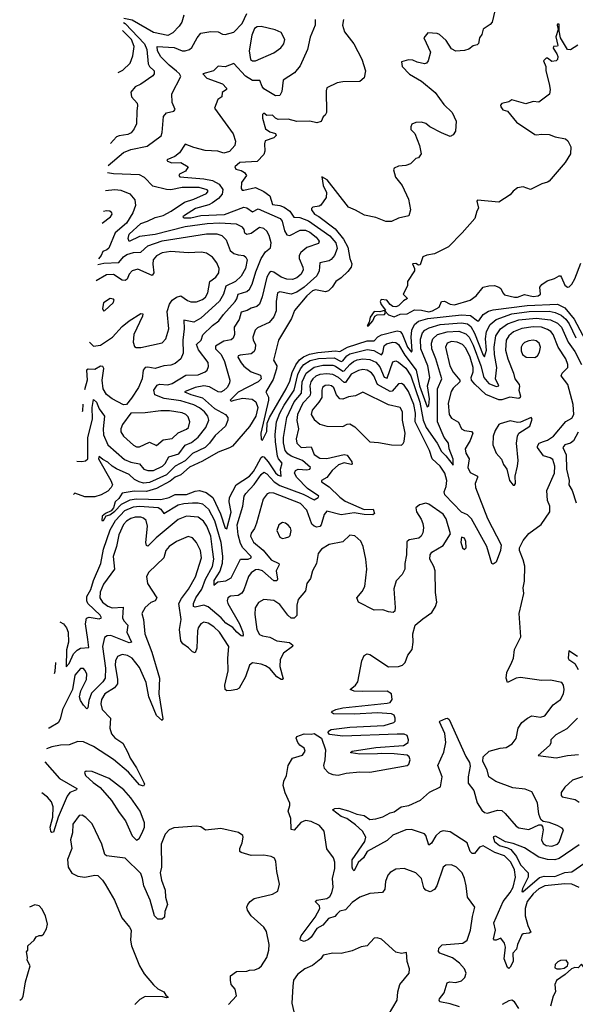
# Model space of a CAD drawing. Extents: x 1603745 to 1745082, y 385868 to 533966.
# Tile 42 of 256: x 1607210 to 1611089, y 423127 to 430003. Entities that reach past the tile are written whole.
import ezdxf

# ---------------------------------------------------------------- set-up
doc = ezdxf.new("R2010")
doc.units = 0

msp = doc.modelspace()

# ---------------------------------------------------------------- linework, layer by layer
at = {"layer": '0CON20XD'}
for points in [[(1609272.7, 430005), (1609271.8, 429965), (1609238.5, 429881.5), (1609219.7, 429795), (1609168.4, 429681.6), (1609127.4, 429632.6), (1609050.2, 429579.8), (1609038.8, 429501.2), (1609025, 429474.4), (1608995, 429470.4), (1608915, 429520.3), (1608902.2, 429535), (1608886.9, 429576.9), (1608835, 429578.3), (1608787.2, 429607.2), (1608705, 429695.7), (1608645, 429673.1), (1608595, 429677.1), (1608563.5, 429646.5), (1608515, 429631.3), (1608488.8, 429625), (1608516.4, 429595), (1608625, 429555.2), (1608653.5, 429525), (1608652.5, 429515), (1608623.3, 429495), (1608620, 429465), (1608594, 429445), (1608570.6, 429385), (1608700.9, 429205), (1608716.9, 429155), (1608712.5, 429125), (1608675, 429081.2), (1608635, 429070.9), (1608593.6, 429083.6), (1608505, 429089.6), (1608425, 429109.2), (1608365.7, 429134.3), (1608325.9, 429074.1), (1608291.8, 429048.2), (1608237.5, 429025), (1608242, 429015), (1608272.6, 429002.6), (1608335.4, 429005.4), (1608386.1, 428976.1), (1608366.2, 428945), (1608326.2, 428925), (1608320, 428915), (1608326.7, 428905), (1608495, 428891.3), (1608555, 428879.8), (1608602.1, 428855), (1608627.9, 428817.9), (1608623.3, 428785), (1608598.1, 428755), (1608556.4, 428723.6), (1608529.5, 428710.5), (1608437.9, 428685), (1608360, 428635), (1608349.2, 428625), (1608355, 428618), (1608405, 428619), (1608475, 428634.5), (1608638.6, 428641.4), (1608775, 428693.6), (1608795, 428689.1), (1608835, 428661.1), (1608875, 428681.4), (1609027.7, 428615), (1609042.6, 428595), (1609058.3, 428528.3), (1609075, 428500.8), (1609095, 428495.3), (1609168, 428532), (1609205, 428532.7), (1609235, 428519.5), (1609278.7, 428485), (1609299.5, 428455), (1609295, 428440), (1609215, 428411.9), (1609172.5, 428377.5), (1609161.9, 428355), (1609160.8, 428335), (1609186.5, 428275), (1609188.2, 428255), (1609174.4, 428225.6), (1609145, 428200.3), (1609115, 428189.2), (1609075, 428189.7), (1609035, 428205.8), (1608985, 428240.6), (1608965, 428244.6), (1608952.7, 428237.3), (1608934.8, 428205.2), (1608903.6, 428066.4), (1608883.9, 428016.1), (1608865, 427998.9), (1608825, 427989.2), (1608797.1, 427972.9), (1608755, 427960.4), (1608741.7, 427908.3), (1608706.7, 427855), (1608708.4, 427805), (1608700.3, 427779.7), (1608685, 427768.2), (1608635, 427757.7), (1608577.3, 427722.7), (1608577.3, 427705), (1608615.2, 427665), (1608640, 427615), (1608677.7, 427485), (1608675.4, 427465), (1608658.9, 427435), (1608635, 427412.3), (1608615, 427402.5), (1608595, 427403.9), (1608535, 427440), (1608495.9, 427445.9), (1608435.9, 427434.1), (1608360, 427405), (1608404.4, 427385), (1608485, 427362), (1608568.7, 427288.7), (1608647.1, 427245), (1608662.9, 427225), (1608663.1, 427205), (1608645.5, 427165), (1608575, 427098.4), (1608535.8, 427045), (1608505, 427015.8), (1608415, 426973.8), (1608365, 426922.1), (1608295, 426885.7), (1608234.2, 426825), (1608115, 426770.9), (1608075, 426766.9), (1608042.7, 426775), (1608012.1, 426792.1), (1607975, 426827.5), (1607885, 426867.3), (1607855.3, 426885), (1607825, 426913.7), (1607790.6, 426930.6), (1607765, 426951.4), (1607761.2, 426948.8), (1607760.3, 426935), (1607846.5, 426785), (1607856.5, 426755), (1607849.4, 426735), (1607825, 426709.4), (1607778.6, 426685), (1607735, 426671.8), (1607665, 426671.8), (1607595, 426695.7), (1607584.3, 426687)], [(1609469.2, 430005), (1609464.4, 429964.4), (1609477.9, 429917.9), (1609541.9, 429835), (1609597.6, 429727.6), (1609623.9, 429646.1), (1609614.2, 429595.8), (1609585, 429571.2), (1609465, 429568.8), (1609425, 429561.2), (1609355, 429526.7), (1609350, 429505), (1609351.4, 429355), (1609342.9, 429337.1), (1609327.5, 429325), (1609315, 429292.5), (1609285, 429282), (1609234.2, 429294.2), (1609145, 429290.8), (1609085, 429308.5), (1609015, 429305.4), (1608994.6, 429314.6), (1608975, 429335.7), (1608935, 429333.3), (1608915, 429350), (1608905, 429340), (1608904.5, 429314.5), (1608925, 429240), (1608955, 429219.2), (1608995, 429207.5), (1609001.4, 429195), (1608985, 429177.1), (1608924.2, 429155.8), (1608918.6, 429135), (1608921.4, 429085), (1608915, 429061.2), (1608867.2, 429012.8), (1608746.2, 429005), (1608710.8, 428975), (1608718.6, 428958.6), (1608755, 428950.6), (1608779.2, 428935), (1608792.5, 428915), (1608758.9, 428865), (1608755, 428823.3), (1608763.3, 428813.3), (1608775, 428812.2), (1608855, 428830), (1608913.8, 428803.8), (1608955, 428773.6), (1608975, 428713.1), (1609025, 428705.3), (1609055, 428692.4), (1609094.6, 428664.6), (1609122.7, 428622.7), (1609165, 428622.3), (1609225, 428597.6), (1609375, 428492.4), (1609416.2, 428445), (1609425.5, 428404.5), (1609408.6, 428355), (1609385, 428327.5), (1609370.2, 428319.8), (1609305.8, 428305), (1609300, 428250), (1609283.8, 428215), (1609195, 428135.2), (1609145, 428099.2), (1609105, 428086.8), (1609025, 428102.5), (1609009.1, 428095), (1609000, 428035), (1609000.7, 427969.3), (1608983.4, 427926.6), (1608951.9, 427888.1), (1608868.8, 427851.2), (1608854.7, 427835.3), (1608837.3, 427785), (1608840, 427765), (1608856.4, 427735), (1608854.6, 427705.4), (1608846.5, 427685), (1608825, 427669.2), (1608750, 427660), (1608736, 427655), (1608733.6, 427646.4), (1608755, 427605.5), (1608774.1, 427584.1), (1608825, 427543.8), (1608889.8, 427519.8), (1608894.5, 427495), (1608875, 427473.8), (1608735, 427401.7), (1608678.5, 427345), (1608685, 427339.6), (1608706.4, 427346.4), (1608765, 427359.8), (1608831.7, 427351.7), (1608858.4, 427335), (1608872.5, 427295), (1608857.7, 427235), (1608815, 427162.2), (1608695, 427025.5), (1608675, 427012.3), (1608595, 426982.8), (1608485, 426919), (1608395, 426877.9), (1608335, 426825.3), (1608295, 426809), (1608259.3, 426780.7), (1608165, 426729.6), (1608095, 426708.5), (1608008.8, 426711.2), (1607925, 426697.1), (1607900.9, 426659.1), (1607876.2, 426635), (1607865.4, 426594.6), (1607847.8, 426572.2), (1607808, 426555), (1607785, 426536.2), (1607782.9, 426505), (1607795, 426506.2), (1607813, 426537), (1607838.6, 426545), (1607875, 426570.4), (1607919.4, 426620.6), (1607980.7, 426649.3), (1608023.6, 426656.4), (1608195, 426653.1), (1608254.1, 426665.9), (1608295, 426686.8), (1608375, 426688.1), (1608435, 426710.4), (1608465.2, 426715.2), (1608511.4, 426701.4), (1608557.4, 426665), (1608611.8, 426551.8), (1608645, 426452), (1608655, 426447.5), (1608685.8, 426564.2), (1608672.2, 426635), (1608674.4, 426665.6), (1608720.6, 426755), (1608815, 426815.4), (1608842.8, 426847.1), (1608863.8, 426885), (1608895, 426946.2), (1608905, 426953.2), (1608915, 426951.1), (1608945.5, 426915.5), (1608995, 426837.8), (1609015, 426821.4), (1609035, 426816.2), (1609029.4, 426865), (1609041.1, 426905), (1609016.7, 426935), (1609008.4, 426955), (1608995.4, 427055), (1608994.2, 427105), (1609003.4, 427193.4), (1609025.7, 427255), (1609055, 427311.7), (1609126.3, 427415), (1609150.5, 427525), (1609169.2, 427565), (1609193.1, 427595), (1609237.7, 427622.3), (1609296.3, 427636.3), (1609405, 427641.2), (1609455, 427616.5), (1609465, 427619.6), (1609493.5, 427656.5), (1609515, 427670), (1609635, 427699.3), (1609682.6, 427692.5), (1609735, 427662.1), (1609744, 427676), (1609754.8, 427725), (1609770.4, 427739.6), (1609815, 427751.9), (1609835, 427748.3), (1609855, 427734.7), (1609899.5, 427659.5), (1609977.3, 427555), (1610000.6, 427445), (1610055, 427299.4), (1610065, 427308), (1610070.4, 427355), (1610057.7, 427445), (1610074.1, 427505), (1610058.3, 427585), (1610011.2, 427705), (1610009, 427771), (1610021.4, 427815), (1610038.7, 427835), (1610068.2, 427851.8), (1610145, 427873.5), (1610295, 427886.6), (1610335, 427878.5), (1610359.4, 427859.4), (1610385, 427814.2), (1610445, 427660), (1610455, 427647.8), (1610468.5, 427695), (1610462.3, 427775), (1610469.4, 427825), (1610494.9, 427875.1), (1610535, 427909), (1610645, 427947.7), (1610765.4, 427965.4), (1610905, 427967), (1610948, 427958), (1610989.9, 427940), (1611021.8, 427911.8), (1611045, 427879.2), (1611091.9, 427781.9)], [(1607828, 428984.8), (1607934.8, 429075.2), (1607985, 429096.3), (1608100.2, 429119.8), (1608197.2, 429192.8), (1608204.5, 429215.5), (1608213.2, 429326.8), (1608235, 429351.4), (1608285.5, 429364.5), (1608295.8, 429375), (1608273.1, 429425), (1608270.8, 429485), (1608334.5, 429605), (1608324.6, 429625), (1608305, 429644), (1608252.3, 429685), (1608195, 429744.4), (1608172.2, 429785), (1608170, 429815), (1608289.1, 429809.2), (1608345, 429784.5), (1608365, 429784.5), (1608395.4, 429794.6), (1608412.1, 429807.9), (1608449.1, 429875), (1608475, 429908.1), (1608545, 429919.4), (1608595, 429918.1), (1608625, 429901.9), (1608645, 429898.9), (1608705, 429915.5), (1608762.9, 429975), (1608796.5, 430045)], [(1608355.4, 430034.6), (1608342, 429985), (1608323.5, 429956.5), (1608279, 429911), (1608245, 429893), (1608145, 429913.4), (1607995, 429999.3), (1607936.9, 430011.8)], [(1610527.1, 430065), (1610507.5, 429985), (1610495, 429970), (1610444.2, 429935.8), (1610435, 429900), (1610420, 429875), (1610413.6, 429836.4), (1610403.6, 429826.4), (1610375, 429820), (1610345, 429796.7), (1610315, 429787.5), (1610255, 429782.5), (1610225, 429799.2), (1610187.4, 429857.4), (1610139.8, 429899.8), (1610125, 429906.9), (1610058.3, 429911.7), (1610030, 429875), (1610078.6, 429775), (1610061.2, 429715), (1610050.8, 429699.2)], [(1607933.9, 429983.9), (1607946.4, 429976.4), (1608080, 429835), (1608096.6, 429795), (1608106.9, 429695), (1608116.6, 429676.6), (1608148.2, 429645), (1608148.2, 429625), (1608138.6, 429611.4), (1608056.6, 429553.4), (1608016.8, 429533.2), (1607984.5, 429495.5), (1607991.1, 429465), (1608030.3, 429420.3), (1608033.2, 429403.2), (1608026.6, 429365), (1608025.4, 429275), (1608009.8, 429240.2), (1607987.3, 429212.7), (1607965, 429200.9), (1607905, 429192.5), (1607885, 429183.8), (1607844.2, 429137.3)], [(1608835, 429714.4), (1608855, 429714.4), (1608985, 429771.5), (1609033.6, 429806.4), (1609054.3, 429835), (1609060.6, 429865), (1609035, 429912.5), (1608992.4, 429932.4), (1608895, 429955.4), (1608866.9, 429953.1), (1608849.8, 429940.2), (1608829.6, 429895), (1608812.7, 429785), (1608821.1, 429725), (1608835, 429714.4)], [(1611105.7, 429825.7), (1611055, 429792), (1611035, 429794.3), (1610985.5, 429875), (1610975.7, 429925), (1610975, 429971.2), (1610965, 429971.2), (1610961.9, 429965), (1610970, 429935), (1610953.3, 429883.3), (1610966.8, 429823.2), (1610965, 429817.5), (1610937.5, 429815), (1610932.9, 429805), (1610959.4, 429765), (1610965.7, 429745), (1610963.8, 429725), (1610955.6, 429714.4), (1610925, 429710), (1610895, 429733.8), (1610885, 429734), (1610866.7, 429715), (1610883.8, 429675), (1610883.8, 429645), (1610906, 429555), (1610912.5, 429515), (1610908.1, 429481.9), (1610835, 429426), (1610795, 429430.8), (1610744.1, 429415.9), (1610646, 429444), (1610625, 429428.6), (1610576.7, 429416.7), (1610567.5, 429405), (1610568, 429395), (1610583, 429373), (1610615, 429363.3), (1610677, 429287), (1610805, 429202), (1610815, 429197.5), (1610855.9, 429204.1), (1610905, 429200.6), (1610947.5, 429185), (1611021.1, 429171.1), (1611035.8, 429155.8), (1611057.5, 429115), (1611054.7, 429065.3), (1611017.5, 429005), (1610906.5, 428875), (1610895, 428868.2), (1610853.8, 428856.2), (1610775, 428816.9), (1610725, 428835.7), (1610685, 428828.1), (1610655, 428805.6), (1610635, 428780.6), (1610555, 428728.1), (1610405, 428742.5), (1610400, 428735), (1610413.6, 428686.4), (1610400, 428665), (1610388.1, 428615), (1610299.2, 428515), (1610202.5, 428417.5), (1610105, 428366.7), (1610051.7, 428358.3), (1610025, 428347.5), (1610005, 428290), (1609995, 428288.8), (1609975, 428301.2), (1609953, 428297), (1609966.2, 428265), (1609965, 428250), (1609917.5, 428175), (1609917.5, 428145), (1609887.5, 428085), (1609916.2, 428055), (1609889.5, 428040.5), (1609855.4, 428004.6), (1609835, 427998.6), (1609815, 428000), (1609795, 428012.9), (1609773.3, 428045), (1609732.3, 428047.7), (1609726.7, 428035), (1609734.2, 428015), (1609763.3, 427975), (1609725, 427963.8), (1609685, 427964.4), (1609656.5, 427925), (1609649.8, 427890.2), (1609634.4, 427865), (1609644.2, 427864.2), (1609675, 427900.6), (1609688.6, 427931.4), (1609705, 427940.7), (1609755.8, 427944.2), (1609763.1, 427955), (1609760, 427970), (1609785, 427942.7), (1609825, 427928.5), (1609865, 427945.3), (1609915, 427948.6), (1609965, 427975.7), (1610014.8, 427975.2), (1610065, 427961.5), (1610091.4, 427968.6), (1610137.1, 427995), (1610155, 428035.4), (1610175, 428036.2), (1610215.8, 428015.8), (1610245, 428010.8), (1610355, 428043.5), (1610396.7, 428073.3), (1610445, 428135.5), (1610485, 428144.4), (1610525, 428145.6), (1610555.5, 428135.5), (1610568.8, 428125), (1610582, 428095), (1610595, 428081.4), (1610665, 428064.1), (1610686.2, 428065), (1610735, 428083.2), (1610795, 428070), (1610830, 428075), (1610846.2, 428085), (1610841.2, 428135), (1610855, 428153.3), (1610891.4, 428178.6), (1610944.4, 428195.6), (1610975, 428213.8), (1610985, 428213.3), (1610992.1, 428202.1), (1611015, 428148.8), (1611035, 428133.8), (1611045, 428136.2), (1611065, 428156.2), (1611085, 428192.5), (1611127.9, 428302.1)], [(1607896.9, 429634.6), (1607928.8, 429651.2), (1607981.3, 429698.7), (1607999.8, 429750.2), (1608009.5, 429815), (1607989.3, 429865), (1607927.8, 429926.2)], [(1610050.8, 429699.2), (1610035, 429694), (1609985, 429705.8), (1609955, 429720.8), (1609925, 429721.9), (1609875, 429707.5), (1609879.2, 429675), (1609931.3, 429621.3), (1610015, 429573.2), (1610110, 429495), (1610171.4, 429411.4), (1610230, 429355), (1610256.2, 429295), (1610253.3, 429225), (1610235, 429197.5), (1610215, 429187.5), (1610155, 429212), (1610072.5, 429255), (1610045, 429276.7), (1610015, 429287.5), (1609975, 429283.8), (1609947, 429273), (1609940, 429255), (1609941.2, 429235), (1609968.8, 429208.8), (1610001.2, 429125), (1610012.5, 429065), (1609995, 429037.5), (1609975, 429032.5), (1609937.5, 428995), (1609905, 428984), (1609855, 428980), (1609824.2, 428965.8), (1609820, 428955), (1609833, 428903), (1609879.2, 428845), (1609925, 428750), (1609938.8, 428675), (1609926.4, 428633.6), (1609855, 428616.5), (1609805, 428594.1), (1609765, 428593.5), (1609695, 428621.4), (1609616.7, 428636.7), (1609555, 428673.1), (1609505, 428694.4), (1609355.6, 428885), (1609320, 428905), (1609329.2, 428845), (1609351.9, 428795), (1609348.8, 428761.2), (1609313, 428707), (1609300, 428700), (1609255.7, 428694.3), (1609246.2, 428685), (1609247.1, 428675), (1609268.8, 428645), (1609298.9, 428628.9), (1609411.9, 428541.9), (1609471, 428471), (1609500.9, 428415), (1609515.6, 428335), (1609528.5, 428298.5), (1609523.8, 428275), (1609501.2, 428245), (1609455, 428199.1), (1609416.5, 428175), (1609391.9, 428135), (1609365, 428108.8), (1609345, 428103.2), (1609275, 428116.7), (1609255, 428109), (1609213.9, 428075), (1609128.4, 427971.6), (1609106.5, 427915), (1609015.5, 427765), (1608981.1, 427625), (1609004.2, 427585), (1609003.5, 427565), (1608979.4, 427490.6), (1608927.3, 427405), (1608945.7, 427365.7), (1608947.6, 427345), (1608892.2, 427115), (1608895, 427070), (1608905, 427067.5), (1608935, 427126.7), (1608937.5, 427185), (1608954.1, 427225), (1609070.2, 427425), (1609095, 427479.6), (1609110.9, 427539.1), (1609137.3, 427592.7), (1609162.6, 427627.4), (1609190.7, 427649.3), (1609233.6, 427666.4), (1609291.5, 427678.5), (1609415, 427689.6), (1609445, 427686.7), (1609498.7, 427715), (1609635, 427759.5), (1609685, 427759.4), (1609711, 427789), (1609735, 427802.4), (1609845, 427829.6), (1609865, 427824.3), (1609879.6, 427809.6), (1609917.6, 427715), (1609945, 427680.6), (1609949.4, 427690.6), (1609943.2, 427786.8), (1609948, 427835), (1609965.1, 427874.9), (1609993.5, 427896.5), (1610060, 427915), (1610295, 427942.3), (1610357.7, 427937.7), (1610405, 427900), (1610415, 427900.4), (1610446.2, 427943.8), (1610483, 427967), (1610514.1, 427975.9), (1610752, 428008), (1610965, 428016.2), (1611015, 427990.4), (1611080.5, 427910.5), (1611178.4, 427728.4)], [(1607609, 426919.6), (1607642.9, 426917.1), (1607668.9, 426921.1), (1607684.5, 426935), (1607686.5, 427083.4), (1607718, 427215), (1607716.8, 427295), (1607725, 427350.6), (1607745, 427331.2), (1607764.8, 427285), (1607800.8, 427235), (1607792.8, 427145), (1607795.9, 427104.1), (1607825.3, 427035), (1607941.5, 426931.5), (1607985, 426913.9), (1608045, 426900.7), (1608077.5, 426865), (1608105, 426853.6), (1608145, 426854.3), (1608205.8, 426884.2), (1608225, 426903.8), (1608249.9, 426950.1), (1608319.6, 426970.4), (1608365, 427031.9), (1608410.2, 427049.8), (1608455, 427086.7), (1608510.3, 427155), (1608530.6, 427205), (1608522.4, 427235), (1608500, 427265), (1608465, 427292.9), (1608425, 427314.3), (1608335, 427341.5), (1608218.2, 427358.2), (1608153.9, 427383.9), (1608146.6, 427415), (1608168.4, 427451.6), (1608185, 427457.5), (1608245, 427453.5), (1608275, 427462), (1608370.5, 427519.5), (1608455, 427522.4), (1608505, 427543.2), (1608518.2, 427555), (1608528.5, 427581.5), (1608525, 427609.2), (1608458.4, 427698.4), (1608444.4, 427735.6), (1608475.6, 427764.4), (1608489.1, 427800.9), (1608555, 427866.1), (1608599.8, 427900.2), (1608632.4, 427945), (1608714.8, 428035.2), (1608726.3, 428053.7), (1608734, 428086), (1608795, 428103.5), (1608815, 428121.8), (1608833.7, 428155), (1608857.8, 428242.2), (1608895, 428335.5), (1608925, 428381.1), (1608960.6, 428409.4), (1608964.5, 428445.5), (1608952.1, 428495), (1608935.6, 428525), (1608913.7, 428543.7), (1608885, 428551.9), (1608825, 428510), (1608795, 428503.1), (1608781.9, 428511.9), (1608777, 428537), (1608765, 428554.4), (1608724.2, 428574.2), (1608605, 428582.3), (1608517.5, 428577.5), (1608365, 428556), (1608155, 428502.4), (1608045, 428489.2), (1607973, 428453), (1607967.7, 428475), (1607975, 428506.1), (1608055, 428580), (1608102.1, 428595), (1608155, 428621.4), (1608210.9, 428635), (1608268.2, 428665), (1608361.2, 428728.8), (1608425, 428749.4), (1608515, 428790), (1608525.6, 428805), (1608518.6, 428815), (1608461.7, 428831.7), (1608345, 428831.4), (1608265, 428815.7), (1608235, 428817), (1608140.2, 428840.2), (1608080.7, 428900.7), (1608045, 428918.9), (1607865.3, 428925.3), (1607822.5, 428933.3)], [(1607809.3, 428808.8), (1607875, 428816.9), (1607915, 428812.9), (1607977.6, 428787.6), (1608012.5, 428745), (1608018.5, 428705), (1607998.9, 428655), (1607955, 428582.9), (1607876.6, 428515), (1607832.1, 428407.9), (1607817.3, 428395), (1607789.1, 428385), (1607778.9, 428355), (1607758.9, 428333)], [(1607785.3, 428582.1), (1607844.4, 428625), (1607854.2, 428645), (1607852, 428655), (1607840, 428665), (1607815, 428668.2), (1607793.8, 428662.5)], [(1607754.5, 428292.1), (1607796.6, 428303.4), (1607902.7, 428307.3), (1607935, 428346.9), (1607957.5, 428362.5), (1608005, 428377.1), (1608055, 428380.3), (1608105, 428424), (1608205, 428458.1), (1608515, 428506.5), (1608585, 428507.8), (1608621.8, 428495), (1608651.3, 428465), (1608680.2, 428390.2), (1608705, 428369.6), (1608735, 428360), (1608775, 428356.7), (1608788.1, 428345), (1608797.3, 428325), (1608786.4, 428265), (1608755, 428212.7), (1608715.2, 428174.8), (1608648.8, 428141.2), (1608633.2, 428085), (1608605, 428038), (1608475, 427919.4), (1608425, 427890), (1608354.7, 427905.3), (1608357.8, 427845), (1608349.5, 427765), (1608350.4, 427675), (1608334.5, 427635), (1608295, 427602.9), (1608265, 427590.4), (1608215, 427584.6), (1608155, 427566.1), (1608105, 427576.1), (1608085, 427573.5), (1608071.5, 427555), (1608064.1, 427495), (1608040, 427435), (1607991.3, 427358.7), (1607955, 427316), (1607935, 427314.2), (1607855.7, 427355.7), (1607816.8, 427385), (1607793.2, 427425), (1607784.4, 427485), (1607796.6, 427566.6), (1607790.8, 427580.8), (1607775, 427583.9), (1607735, 427560.8), (1607687.1, 427562.9), (1607676.3, 427554.9), (1607680.2, 427485), (1607661.8, 427418.1)], [(1607697, 427749.8), (1607725, 427722.9), (1607775, 427728.9), (1607858.5, 427785), (1607925, 427860.4), (1607975, 427899.1), (1608055, 427950), (1608068.3, 427948.3), (1608067.3, 427932.7), (1608006.9, 427805), (1608001.5, 427751.5), (1608010.4, 427720.4), (1608023.6, 427713.6), (1608055, 427713.3), (1608205, 427746.9), (1608229.5, 427775), (1608250, 427845), (1608238.5, 427965), (1608254.7, 428015.3), (1608273.8, 428045), (1608305, 428065.3), (1608335, 428073.9), (1608381.3, 428041.3), (1608405, 428032.1), (1608445, 428032.5), (1608485, 428048.5), (1608506.2, 428065), (1608522.5, 428095), (1608537.7, 428175), (1608579.5, 428205), (1608600, 428235), (1608602.9, 428265), (1608587.1, 428305), (1608555, 428344.5), (1608515, 428371.8), (1608478.3, 428378.3), (1608385, 428375.3), (1608265, 428384.7), (1608205.4, 428375.4), (1608165, 428353.8), (1608142.5, 428325), (1608138.4, 428295), (1608147.3, 428235), (1608135, 428217.1), (1608035, 428260), (1607995, 428249.1), (1607975, 428225.6), (1607959.6, 428190.4), (1607945, 428181.3), (1607925, 428183.5), (1607865, 428224.1), (1607815, 428220.8), (1607742.6, 428180.1)], [(1607795, 427970), (1607805, 427972.5), (1607862.5, 428025), (1607868.8, 428045), (1607865, 428050), (1607842.5, 428055), (1607794.2, 428025.8), (1607787, 427987), (1607795, 427970)], [(1607490.1, 425798.5), (1607515, 425783.7), (1607536.6, 425756.7), (1607549.1, 425725), (1607550.8, 425655), (1607536.7, 425603.3), (1607535, 425484.2), (1607555, 425508.1), (1607586.5, 425573.4), (1607610, 425600), (1607635, 425614.1), (1607691.7, 425618.3), (1607685.9, 425674.1), (1607669.6, 425785), (1607675.6, 425824.4), (1607695, 425830.5), (1607765, 425819.6), (1607782, 425825), (1607770.9, 425845), (1607686.3, 425925), (1607677.4, 425945), (1607678.7, 425975), (1607705.3, 426024.7), (1607725, 426087.2), (1607776.5, 426205), (1607794.8, 426305), (1607840.7, 426439.3), (1607879.4, 426505), (1607943.5, 426575), (1608005, 426601.7), (1608045, 426606.1), (1608175.6, 426595.6), (1608194.5, 426585), (1608215, 426553.6), (1608315, 426614.8), (1608355, 426624.8), (1608415, 426629.4), (1608455, 426630), (1608485, 426622.6), (1608527.8, 426585), (1608569.7, 426505), (1608613.9, 426355), (1608626.4, 426255), (1608624.2, 426205.8), (1608607.6, 426152.4), (1608565, 426085.6), (1608565, 426053.8), (1608593.9, 426076.1), (1608648.6, 426085), (1608685, 426105.4), (1608751.9, 426235), (1608805, 426235.3), (1608825.4, 426245), (1608825.4, 426255), (1608767.7, 426315), (1608750.3, 426345), (1608735.8, 426405), (1608728.8, 426475), (1608767.8, 426605), (1608776.7, 426675), (1608787.9, 426695), (1608846.2, 426756.2), (1608895, 426826.9), (1608915, 426842.2), (1608935, 426832.5), (1608986.5, 426776.5), (1609025, 426750.7), (1609188.3, 426688.3), (1609265, 426650), (1609293.8, 426665), (1609297.5, 426675), (1609219.8, 426729.8), (1609144.7, 426805), (1609129.3, 426835), (1609136.2, 426853.8), (1609155, 426863.3), (1609215, 426860), (1609235.7, 426865), (1609240.5, 426875), (1609184, 426925), (1609105.1, 426955.1), (1609081, 426971), (1609063.7, 426995), (1609051.9, 427048.1), (1609050.8, 427085), (1609075.2, 427225), (1609126.8, 427335), (1609176.8, 427395), (1609182.1, 427475), (1609209.8, 427535), (1609265, 427576.1), (1609325, 427590.4), (1609395, 427589.4), (1609415, 427582.5), (1609465, 427548.1), (1609475, 427551.7), (1609514.1, 427595.9), (1609539.4, 427615), (1609565, 427627.6), (1609605.5, 427634.5), (1609655, 427630.7), (1609695, 427612.2), (1609725, 427577.9), (1609755, 427505.3), (1609775, 427499.5), (1609815, 427614.4), (1609835, 427620.4), (1609855, 427611.6), (1609905, 427570), (1609941.3, 427515), (1610002.5, 427332.5), (1610027.5, 427205), (1610046.5, 427155), (1610124.5, 427045), (1610155, 426988.1), (1610185, 426957.1), (1610235, 426891.2), (1610235.2, 426934.8), (1610207.9, 427005), (1610202.4, 427045), (1610173.7, 427085), (1610125.6, 427195), (1610126.5, 427425), (1610156.7, 427495), (1610115, 427634.4), (1610087.2, 427705), (1610085.2, 427745), (1610094.7, 427775), (1610126.5, 427803.5), (1610195, 427822.4), (1610275, 427826.7), (1610325, 427808.4), (1610346.5, 427785), (1610375, 427730), (1610428.3, 427585), (1610451, 427505), (1610485, 427461.5), (1610535, 427442.2), (1610554.2, 427445), (1610532.2, 427495), (1610540.9, 427575), (1610523.4, 427665), (1610521.5, 427715), (1610534.4, 427795), (1610565.8, 427845), (1610615, 427879.2), (1610695, 427906.9), (1610815, 427919.1), (1610915, 427906.5), (1610963.6, 427883.6), (1610991.9, 427855), (1611039.9, 427749.9), (1611085, 427685.3), (1611132.1, 427595)], [(1610644.7, 425515.3), (1610656.7, 425545), (1610665, 425604), (1610707.2, 425692.8), (1610696.7, 425855), (1610730, 425995), (1610723.8, 426036.2), (1610733, 426083), (1610735.5, 426185.5), (1610725, 426230), (1610698.1, 426295), (1610698.6, 426315), (1610725.5, 426365), (1610765.2, 426414.8), (1610851.4, 426478.6), (1610910, 426565), (1610910.6, 426605), (1610893.6, 426645), (1610888.9, 426715), (1610942.3, 426835), (1610946.6, 426885), (1610931.5, 426931.5), (1610913.4, 426943.4), (1610866.4, 426956.3), (1610825.4, 427015), (1610823.8, 427025), (1610835.6, 427044.4), (1610867.7, 427057.7), (1610895, 427067.1), (1610936.3, 427093.7), (1611022.5, 427197.5), (1611065, 427220.6), (1611078.5, 427245), (1611073.3, 427315), (1611036.7, 427455), (1610989.2, 427515), (1610996.7, 427535), (1611037.5, 427575), (1611036.9, 427595), (1611022.4, 427635), (1610967.9, 427715), (1610933.7, 427805), (1610917.2, 427825), (1610895, 427839), (1610852, 427855), (1610795, 427857.2), (1610715, 427846.3), (1610656, 427824), (1610623.6, 427795), (1610605.3, 427765), (1610601.7, 427695), (1610616.6, 427635), (1610657.2, 427535), (1610666.1, 427495), (1610696.2, 427455), (1610698.3, 427441.7), (1610693.3, 427415), (1610705.7, 427374.3), (1610704.5, 427365), (1610695, 427358.2), (1610632.3, 427367.7), (1610575, 427348.7), (1610555, 427348.4), (1610465, 427386.5), (1610386.6, 427456.6), (1610363.1, 427485), (1610360.5, 427505), (1610375.6, 427544.4), (1610375.9, 427575), (1610355.2, 427645), (1610325, 427709.4), (1610301.8, 427735), (1610265, 427751.7), (1610225, 427755.2), (1610195, 427744.5), (1610183.3, 427715), (1610212.2, 427585), (1610235, 427541.8), (1610281.9, 427485), (1610281.4, 427475), (1610235, 427430), (1610223.1, 427406.9), (1610201.9, 427325), (1610209.1, 427245), (1610225, 427220.8), (1610272.4, 427192.4), (1610294.4, 427145), (1610315, 427134.7), (1610365, 427126.1), (1610373.6, 427115), (1610355.6, 427064.4), (1610319.2, 427005), (1610323.9, 426975), (1610347.9, 426935), (1610337.7, 426875), (1610355, 426840.5), (1610406.1, 426816.1), (1610406.9, 426805), (1610388.8, 426765), (1610392.1, 426735), (1610475, 426520), (1610570.6, 426335), (1610567.1, 426295), (1610535.8, 426215), (1610515, 426200), (1610506.4, 426206.4), (1610470.9, 426325), (1610365, 426517.8), (1610335.8, 426545.8), (1610294.8, 426564.8), (1610177.3, 426685), (1610172.1, 426705), (1610186.3, 426743.7), (1610191.8, 426785), (1610176.7, 426835), (1610145, 426885.4), (1610088.2, 426935), (1610070.9, 426995), (1609970, 427195), (1609972.2, 427255), (1609961.3, 427315), (1609925, 427406.8), (1609895, 427450.3), (1609875, 427462.3), (1609855, 427459.2), (1609810.3, 427409.7), (1609795, 427406.1), (1609706.8, 427455), (1609681, 427515), (1609665, 427535.9), (1609635, 427554.2), (1609605, 427558.9), (1609575, 427553.4), (1609525, 427526.5), (1609485, 427468.2), (1609475, 427468.4), (1609434.7, 427505), (1609395, 427524.5), (1609355, 427530.5), (1609305, 427524.5), (1609277.4, 427512.6), (1609256.7, 427495), (1609243.3, 427475), (1609236.3, 427446.3), (1609241, 427395), (1609235.9, 427375), (1609187, 427325), (1609150, 427245), (1609144.8, 427204.8), (1609156.4, 427145), (1609139.7, 427075), (1609144, 427045), (1609175.3, 427015.3), (1609245, 427020), (1609265, 426965.5), (1609305, 426939.7), (1609355, 426937.6), (1609475.8, 426965.8), (1609495, 426960.8), (1609529.4, 426915), (1609530, 426900), (1609525, 426896.2), (1609475, 426908.2), (1609435, 426894.7), (1609392, 426855), (1609353.9, 426806.1), (1609316.7, 426785), (1609316.7, 426775), (1609370.8, 426740.8), (1609445, 426668.2), (1609481.5, 426641.5), (1609615, 426582.7), (1609676.7, 426585), (1609686.2, 426555), (1609675, 426546.2), (1609613.6, 426546.4), (1609545, 426558.8), (1609454.5, 426544.5), (1609355, 426570), (1609335, 426547.5), (1609314.6, 426475), (1609305, 426464.6), (1609285, 426458), (1609265, 426465.4), (1609250, 426480), (1609215, 426576.7), (1609170, 426625), (1608985, 426695.8), (1608955, 426699.3), (1608937.7, 426692.3), (1608909.6, 426655), (1608863.3, 426486.7), (1608849.7, 426450.3), (1608825, 426416), (1608820.8, 426395), (1608841.8, 426355), (1608908.7, 426298.7), (1608965, 426231.1), (1609020, 426205), (1609020.6, 426195), (1609000.6, 426155), (1609009.6, 426095), (1609005, 426083.1), (1608985, 426084.1), (1608905.5, 426155), (1608875, 426164), (1608855, 426160.7), (1608825, 426139.6), (1608807.3, 426115), (1608775, 426020.8), (1608761.3, 425998.7), (1608735, 425981.8), (1608681.9, 425978.1), (1608662.2, 425965), (1608657.1, 425945), (1608662.7, 425925), (1608744.2, 425785), (1608768.4, 425725), (1608770.6, 425705), (1608765, 425698.6), (1608755, 425700.8), (1608725, 425724.7), (1608698.4, 425758.4), (1608649.3, 425789.3), (1608616.3, 425826.3), (1608525, 425903), (1608495, 425914.8), (1608435, 425899.3), (1608423.2, 425905), (1608422.7, 425925), (1608439.4, 425965), (1608480.7, 426025), (1608506.3, 426095), (1608556, 426185), (1608565.2, 426235), (1608556.1, 426303.9), (1608543.5, 426395), (1608516, 426465), (1608492, 426502), (1608455, 426528.1), (1608375, 426534.7), (1608316.8, 426513.2), (1608163.3, 426385), (1608105, 426325.7), (1608095, 426332), (1608091.2, 426351.2), (1608102.7, 426465), (1608092.5, 426505), (1608075, 426521.2), (1608055, 426527.8), (1608015, 426527.8), (1607985, 426520.3), (1607955, 426500), (1607935, 426477.3), (1607901.6, 426405), (1607885.7, 426325), (1607863.4, 426255), (1607871.3, 426165), (1607795, 426061.8), (1607771.7, 426005), (1607770, 425965), (1607787.2, 425935), (1607825, 425906.2), (1607855, 425896.3), (1607931.4, 425901.4), (1607928.6, 425825), (1607937.5, 425805), (1607964.1, 425775), (1607957, 425725), (1607991.1, 425655), (1607975, 425651.4), (1607845, 425703.2), (1607819.6, 425700.4), (1607802.3, 425687.8), (1607787.8, 425625), (1607809.1, 425475), (1607807.3, 425405), (1607791.3, 425378.7), (1607711.3, 425298.7), (1607692.4, 425247.6), (1607685, 425197.5), (1607678.8, 425191.2), (1607655, 425215.8), (1607635, 425249.2), (1607627.7, 425275), (1607637.3, 425315), (1607675.3, 425395.3), (1607678.5, 425435), (1607665, 425461.4), (1607655, 425471.1), (1607635, 425471.5), (1607595, 425426.4), (1607577.7, 425325), (1607509, 425185), (1607491.5, 425118.5), (1607478.2, 425091.8), (1607415, 425056.1), (1607411.2, 425055.2)], [(1610805, 427644), (1610825.6, 427654.4), (1610838.2, 427681.8), (1610844.5, 427715), (1610836.4, 427745), (1610815, 427760.9), (1610795, 427765.3), (1610765, 427761.1), (1610735, 427747.9), (1610720.5, 427735), (1610711.2, 427715), (1610710.7, 427690.7), (1610721.1, 427665), (1610745, 427646.9), (1610805, 427644)], [(1609875, 427032.5), (1609887.9, 427042.1), (1609895, 427057.5), (1609900.9, 427115), (1609883.2, 427205), (1609882.5, 427265), (1609865, 427294.3), (1609785, 427313.4), (1609605, 427400.8), (1609554.2, 427375.8), (1609505, 427368.2), (1609465, 427353.4), (1609445, 427354.7), (1609422.6, 427382.6), (1609402.6, 427432.6), (1609385.6, 427445), (1609365, 427450.3), (1609342, 427448), (1609323.8, 427435), (1609318.4, 427415), (1609319.1, 427365), (1609299.1, 427330.9), (1609250.7, 427275), (1609245.4, 427245), (1609265, 427210), (1609305, 427178.9), (1609355, 427163.1), (1609465, 427161.9), (1609495, 427177.8), (1609515, 427180.5), (1609549.7, 427159.7), (1609655, 427055.8), (1609715, 427049.5), (1609805, 427034.4), (1609875, 427032.5)], [(1607651.1, 427317), (1607648.5, 427271.5), (1607645.6, 427265)], [(1608025, 427020.4), (1608045, 427020.8), (1608115, 427051.8), (1608165, 427029.2), (1608210.9, 427069.1), (1608275, 427077.5), (1608315, 427118.2), (1608375, 427143.8), (1608388.5, 427155), (1608397.3, 427195), (1608385, 427228.6), (1608370, 427245), (1608345, 427257.2), (1608255, 427270.8), (1608195, 427272.4), (1608085, 427257.3), (1607985, 427254.2), (1607926.5, 427175), (1607915.5, 427145), (1607916.5, 427125), (1607934.3, 427095), (1608005, 427032.5), (1608025, 427020.4)], [(1610665, 426752.5), (1610670, 426765), (1610668.8, 426815), (1610686, 426885), (1610689.2, 426925), (1610678.5, 427045), (1610684.6, 427095.4), (1610695, 427116), (1610770, 427165), (1610787.3, 427212.7), (1610780, 427225), (1610705, 427191.9), (1610685, 427189.2), (1610635, 427201.4), (1610565, 427180.8), (1610554.2, 427175), (1610529.5, 427135), (1610515.6, 427095), (1610512.1, 427035), (1610535, 426976), (1610573.1, 426933.1), (1610586.8, 426896.8), (1610611.2, 426865), (1610630, 426785), (1610655, 426752.5), (1610665, 426752.5)], [(1611108.7, 427121.3), (1611075, 427061.8), (1611055, 427045.9), (1611015, 427034.7), (1611002.2, 427015), (1611024.1, 426965), (1611028, 426865), (1611046.7, 426785), (1611044, 426755), (1611066.1, 426715), (1611095, 426628.8)], [(1609547.9, 425152.1), (1609400, 425155), (1609387.5, 425165), (1609392.5, 425175), (1609417.5, 425185), (1609465, 425196.9), (1609775, 425228.8), (1609795.5, 425235), (1609809.6, 425255), (1609805.8, 425295.8), (1609775, 425313.8), (1609605, 425310.4), (1609543.8, 425313.8), (1609517.5, 425325), (1609553.6, 425356.4), (1609570, 425380), (1609598.6, 425525), (1609615, 425562.5), (1609635, 425573.3), (1609655, 425570), (1609785, 425484), (1609855, 425485.8), (1609883.3, 425495), (1609901.2, 425515), (1609918.8, 425565), (1609948.8, 425605), (1609956, 425655), (1609954, 425715), (1609971.2, 425775), (1610025, 425818), (1610087, 425863), (1610113.3, 425905), (1610121.8, 425935), (1610113, 426003), (1610110, 426155), (1610101.9, 426185), (1610072.5, 426235), (1610074.2, 426265), (1610088, 426285), (1610165, 426331.4), (1610218.1, 426411.9), (1610187.1, 426517.1), (1610165, 426550), (1610065, 426619.5), (1610045, 426627.5), (1610000, 426615), (1609976, 426595), (1609980, 426565), (1610011.5, 426515), (1610023.1, 426485), (1610028.9, 426455), (1610025, 426420), (1610012.8, 426397.2), (1609996.7, 426383.3), (1609929.4, 426370.6), (1609912.8, 426357.2), (1609910.8, 426265), (1609898.5, 426205), (1609897.9, 426165), (1609880.5, 426129.5), (1609838.9, 426085), (1609822.8, 426027.2), (1609832.1, 425897.9), (1609827.9, 425872.1), (1609816.9, 425863.1), (1609785, 425866.9), (1609745, 425881.5), (1609685, 425878.9), (1609574, 425935), (1609564, 425965), (1609601.4, 426008.6), (1609619.5, 426045), (1609632.1, 426165), (1609625.5, 426235), (1609607.9, 426325), (1609590.9, 426360.9), (1609548.5, 426398.5), (1609515, 426404.2), (1609465, 426355.6), (1609371.3, 426338.7), (1609315.8, 426305), (1609292.5, 426275), (1609282.2, 426205), (1609253.8, 426155), (1609240, 426100), (1609214, 426065), (1609205.5, 426015), (1609154.7, 425955), (1609144.2, 425915), (1609145, 425842), (1609125, 425823.6), (1609104.1, 425824.1), (1609080.8, 425845), (1609025, 425918.5), (1608985, 425947.1), (1608915, 425952.9), (1608877, 425933), (1608853.5, 425895), (1608850.6, 425849.4), (1608866.2, 425745), (1608885, 425710.6), (1608905, 425699.1), (1608955, 425691.3), (1609005, 425664.1), (1609093, 425653), (1609117.5, 425635), (1609114.2, 425625), (1609050.7, 425579.3), (1609027.1, 425535), (1609025.3, 425485), (1609049.7, 425400.3), (1609045.6, 425394.4), (1609035, 425395.8), (1609005, 425414.6), (1608955, 425470.9), (1608925, 425490.8), (1608895, 425502.1), (1608835, 425511.5), (1608815, 425494.2), (1608785.4, 425415), (1608742.9, 425335), (1608725.4, 425324.6), (1608685, 425317.5), (1608655, 425316), (1608644.2, 425325.8), (1608641.8, 425355), (1608664.7, 425455), (1608663.8, 425545), (1608670.9, 425625), (1608604.6, 425725), (1608565, 425763.1), (1608525, 425788.5), (1608495, 425794.5), (1608475.3, 425784.7), (1608456.1, 425755), (1608450.6, 425735), (1608445.3, 425614.7), (1608435, 425580.8), (1608415, 425588.9), (1608387.4, 425617.4), (1608348, 425645), (1608335.5, 425665.5), (1608325.5, 425744.5), (1608337.2, 425815), (1608321.8, 425925), (1608339.6, 425960.4), (1608388.2, 426025), (1608437, 426113), (1608478.9, 426245), (1608470.9, 426295), (1608445, 426351.4), (1608415, 426385.6), (1608385, 426394.5), (1608305, 426359.2), (1608253.5, 426325), (1608229.2, 426295), (1608215.2, 426244.8), (1608111.9, 426145), (1608095.8, 426115), (1608103.1, 426065), (1608166.2, 425965), (1608156.2, 425945), (1608125, 425933.1), (1608085, 425899.1), (1608062.1, 425855), (1608074.3, 425814.3), (1608083.9, 425715), (1608131.6, 425585), (1608186.6, 425405), (1608181.2, 425295), (1608208.8, 425121.2), (1608205, 425110), (1608165, 425144.4), (1608128.5, 425235), (1608112.2, 425275), (1608091.7, 425375), (1608045, 425478.8), (1607995, 425543.2), (1607961.7, 425561.7), (1607925, 425568.9), (1607893.2, 425556.8), (1607879.7, 425525), (1607876.5, 425495), (1607892.5, 425395), (1607891.8, 425365), (1607871.9, 425338.1), (1607805, 425295.3), (1607781.4, 425255), (1607776.2, 425225), (1607784.7, 425185), (1607844.2, 425124.2), (1607839.4, 425055), (1607850, 425015), (1607875, 424987.7), (1607929.7, 424949.7), (1607965.8, 424885.8), (1607981.2, 424845), (1608025, 424779.5), (1608077.1, 424675), (1608080.6, 424665), (1608075, 424651.2), (1608045, 424660.3), (1607969.1, 424749.1), (1607865, 424835.7), (1607725, 424926.8), (1607655, 424959.5), (1607615, 424961.9), (1607555, 424939.6), (1607495, 424937.5), (1607434.7, 424925.3), (1607395.9, 424911)], [(1609045, 426380), (1609065, 426384), (1609088.3, 426391.7), (1609098.3, 426401.7), (1609105.9, 426435.9), (1609100, 426455), (1609085, 426472.5), (1609065, 426487.5), (1609045, 426492.5), (1609020, 426475), (1609004.3, 426435), (1609025, 426388.8), (1609045, 426380)], [(1610315, 426303.8), (1610327.1, 426315), (1610325, 426360), (1610315, 426382.5), (1610295, 426390), (1610288.8, 426355), (1610302, 426315), (1610315, 426303.8)], [(1611105, 425556.1), (1611043.9, 425596.1), (1611038, 425545), (1611044, 425535), (1611086.4, 425506.4), (1611108.6, 425465)], [(1607451.7, 425437.1), (1607457.1, 425452.9), (1607461, 425511), (1607459.8, 425513.6)], [(1611115, 423941.8), (1611065, 423965.7), (1611015, 423969.5), (1610875, 423955.2), (1610835, 423932.9), (1610795, 423899.2), (1610753, 423845), (1610739.5, 423795), (1610738.1, 423745), (1610756.7, 423676.7), (1610778.6, 423631.4), (1610766.9, 423623.1), (1610725, 423620), (1610715, 423611.9), (1610684.7, 423545), (1610678, 423512), (1610651.8, 423485), (1610655.8, 423425), (1610635, 423386.2), (1610625, 423376.2), (1610615, 423383.3), (1610592, 423445), (1610600.3, 423525), (1610593.9, 423553.9), (1610569.7, 423589.7), (1610535, 423575.5), (1610525, 423575.6), (1610516.7, 423585), (1610530.9, 423645), (1610520, 423695), (1610584.1, 423845), (1610635, 423907.3), (1610653.7, 423945), (1610671.6, 424015), (1610663.4, 424065), (1610639.3, 424119.3), (1610595, 424163.5), (1610527.8, 424187.8), (1610445, 424233.1), (1610420, 424225), (1610385, 424180), (1610369.5, 424179.5), (1610355, 424194.2), (1610334.3, 424254.3), (1610215, 424330.8), (1610165, 424338.5), (1610145, 424330.9), (1610115.3, 424304.7), (1610085, 424251.9), (1610065, 424238.8), (1610045.3, 424305.3), (1610036.7, 424316.7), (1609945, 424346.9), (1609905, 424345.2), (1609815, 424307.8), (1609775, 424271.5), (1609636, 424194), (1609610.2, 424149.8), (1609572.2, 424117.8), (1609545, 424058.8), (1609535, 424067.5), (1609531.6, 424085), (1609531.3, 424135), (1609619.6, 424265), (1609626.7, 424295), (1609602.9, 424335), (1609555, 424379.6), (1609493.5, 424423.5), (1609455, 424438.5), (1609392.5, 424485), (1609410, 424495), (1609436.8, 424496.8), (1609505, 424478.4), (1609564.4, 424454.4), (1609615, 424445.5), (1609655, 424417.9), (1609695, 424422.5), (1609745, 424436.8), (1609795, 424464.5), (1609825, 424470), (1609873, 424507), (1609926, 424515), (1610007.2, 424552.8), (1610071.1, 424608.9), (1610147.5, 424645), (1610160, 424715), (1610128, 424795), (1610171.3, 424888.7), (1610184.4, 424955), (1610177.2, 425017.2), (1610141.2, 425098.8), (1610142.5, 425105), (1610185, 425123.8), (1610196, 425126), (1610207, 425117), (1610325, 424858.6), (1610351.1, 424815), (1610355, 424790), (1610340.7, 424715), (1610341.4, 424671.4), (1610380.5, 424620.5), (1610403.5, 424535), (1610435, 424481.9), (1610455, 424465.6), (1610475, 424460.9), (1610545, 424483.5), (1610575, 424480), (1610599.5, 424459.5), (1610675, 424370.8), (1610695, 424358.9), (1610765, 424348.8), (1610835, 424380.8), (1610849.2, 424379.2), (1610858.7, 424368.7), (1610864.5, 424345), (1610852.3, 424275), (1610865, 424251.1), (1610884.3, 424235), (1610925, 424231.5), (1610965, 424246.5), (1610975, 424259.2), (1611006.2, 424345), (1610996.6, 424356.6), (1610961.2, 424375), (1610905, 424396.5), (1610864.1, 424404.1), (1610848.5, 424418.5), (1610833.8, 424455), (1610825, 424533.8), (1610785, 424610), (1610739.7, 424629.7), (1610652.1, 424637.9), (1610532.8, 424682.8), (1610486, 424715), (1610472.9, 424765), (1610443, 424823), (1610445.8, 424855), (1610486.2, 424893.8), (1610565, 424916.2), (1610605, 424921.1), (1610648.9, 424945), (1610675, 424983.8), (1610688.8, 425055), (1610716.2, 425093.8), (1610755, 425125.4), (1610785, 425141.1), (1610845, 425132.1), (1610875, 425141.1), (1610935, 425218.9), (1610985.6, 425255), (1611005.6, 425295), (1611010, 425325), (1611006, 425355), (1610995, 425373.3), (1610915, 425390.8), (1610852.3, 425387.7), (1610705, 425408.2), (1610675, 425403.8), (1610615, 425373.8), (1610605.6, 425405), (1610610.9, 425445), (1610644.7, 425515.3)], [(1610280, 423110), (1610215, 423131.1), (1610142.5, 423145), (1610137.5, 423155), (1610140.8, 423165), (1610172.4, 423207.6), (1610195, 423276.2), (1610210, 423285), (1610255, 423278.9), (1610295, 423290.5), (1610317.8, 423315), (1610325.7, 423345), (1610316, 423375), (1610280, 423415), (1610230.6, 423450.6), (1610144, 423485), (1610132.9, 423495), (1610135, 423520), (1610158.3, 423541.7), (1610302.5, 423555), (1610334.3, 423575), (1610357.3, 423645), (1610369.8, 423740.2), (1610387.5, 423805), (1610336.9, 423875), (1610327.3, 423955), (1610315, 424006.2), (1610298.2, 424045), (1610260, 424085), (1610225, 424100), (1610185, 424098.1), (1610165.8, 424085), (1610121.5, 423955), (1610105, 423928.9), (1610075, 423913.3), (1610046, 423925), (1610030.2, 423940.2), (1610015.5, 424005), (1609975, 424045.6), (1609895, 424075.6), (1609835, 424071.1), (1609795, 424046.9), (1609780.9, 424029.1), (1609764.5, 423985), (1609758.3, 423931.7), (1609742.5, 423907.5), (1609655, 423900), (1609585, 423875.3), (1609531.8, 423838.2), (1609485, 423787.8), (1609445, 423777.1), (1609424.2, 423755.8), (1609410.5, 423739.5), (1609365, 423726.2), (1609325, 423680.5), (1609283.4, 423656.6), (1609243.6, 423595), (1609225, 423578.8), (1609195, 423565.3), (1609170.8, 423575), (1609167.4, 423585), (1609174.7, 423605), (1609272.5, 423735), (1609304.6, 423795), (1609301.9, 423815), (1609272, 423845), (1609283.3, 423855), (1609355, 423865.6), (1609375, 423880.8), (1609388.5, 423905), (1609397.5, 423945), (1609393.3, 424005), (1609410.6, 424075), (1609409.7, 424119.7), (1609399.7, 424149.7), (1609355, 424212.5), (1609335.6, 424335), (1609302.5, 424375), (1609244.7, 424404.7), (1609205, 424410.9), (1609173.5, 424396.5), (1609125, 424344), (1609105, 424346.7), (1609101.8, 424425), (1609083.1, 424475), (1609095.7, 424515), (1609095, 424532.5), (1609063.1, 424603.1), (1609048.8, 424655), (1609052.9, 424685), (1609072.1, 424725), (1609084, 424795), (1609114.5, 424845.5), (1609185, 424866.7), (1609202, 424895), (1609195, 424916.7), (1609165, 424936.7), (1609151.2, 424955), (1609140, 424985), (1609145, 424997.5), (1609195, 425016.2), (1609245, 425012.5), (1609265, 425017.5), (1609316.4, 424986.4), (1609343.9, 424903.9), (1609340.8, 424835), (1609331.4, 424795), (1609334.3, 424775), (1609365, 424744), (1609395, 424730.8), (1609433.9, 424726.1), (1609488.3, 424741.7), (1609585, 424751.2), (1609655, 424748.8), (1609915, 424794.1), (1609927.3, 424805), (1609934.6, 424835), (1609929.2, 424855), (1609915, 424866.8), (1609825, 424876.2), (1609735, 424879.4), (1609707.5, 424875), (1609584.3, 424874.3), (1609525, 424882.5), (1609520, 424885), (1609530, 424895), (1609695, 424920), (1609890, 424935), (1609921.9, 424955), (1609924.4, 424975), (1609915.6, 425005), (1609893.4, 425013.4), (1609845, 425014.5), (1609465, 425000), (1609372.3, 425012.3), (1609363.3, 425025), (1609366.7, 425035), (1609385, 425045.8), (1609515, 425061.5), (1609755, 425074.6), (1609822, 425095), (1609830.8, 425105), (1609830.6, 425125), (1609824.3, 425145), (1609805, 425155.9), (1609707, 425163), (1609547.9, 425152.1)], [(1611105, 425124.3), (1611029.8, 425050.2), (1610951.5, 425008.5), (1610918.8, 424975), (1610918.3, 424951.7), (1610908, 424935), (1610830, 424865), (1610955, 424848.2), (1611034.7, 424865.3), (1611111.4, 424871.4)], [(1607386.2, 424819.2), (1607487.7, 424705), (1607608.6, 424635), (1607606, 424625), (1607560.6, 424605), (1607540.6, 424579.4), (1607478.1, 424435), (1607445, 424328), (1607435, 424326.2), (1607428, 424335), (1607422.9, 424365), (1607441.6, 424435), (1607442.8, 424505), (1607431, 424541), (1607404.4, 424574.4), (1607363.3, 424603)], [(1608025, 424273.3), (1608043.3, 424285), (1608065, 424323.8), (1608080.4, 424365), (1608080.8, 424395), (1608050.5, 424475), (1607985, 424570), (1607935.8, 424625), (1607834.2, 424705), (1607715, 424751.9), (1607673.3, 424755), (1607663.3, 424745), (1607670, 424725), (1607722.9, 424675), (1607771.2, 424641.2), (1607850.8, 424550.8), (1607905, 424465.8), (1607949.3, 424409.3), (1607994.3, 424304.3), (1608025, 424273.3)], [(1611205, 424735.6), (1611067.9, 424692.1), (1611015.9, 424644.1), (1610989.5, 424605), (1610989.4, 424585), (1610996.2, 424575), (1611087.2, 424557.2), (1611115, 424537.5)], [(1608668.6, 423125), (1608723.4, 423186.6), (1608715, 423232.5), (1608686.7, 423265), (1608681.2, 423295), (1608682.5, 423325), (1608724.2, 423355.8), (1608795, 423358), (1608815, 423366), (1608852.3, 423367.7), (1608879.7, 423380.3), (1608897.5, 423395), (1608934.4, 423455), (1608949.4, 423505), (1608951.4, 423545), (1608932.5, 423635), (1608915, 423666), (1608825.5, 423745.5), (1608800.8, 423785), (1608795.8, 423805), (1608802, 423825), (1608818, 423845), (1608846, 423865), (1608975, 423895.7), (1609012.7, 423917.3), (1609023.3, 423965), (1609004.6, 424055), (1608998.2, 424125), (1608987.6, 424147.6), (1608965, 424160), (1608915, 424167.4), (1608826.4, 424166.4), (1608755, 424187.5), (1608747.5, 424195), (1608746.7, 424215), (1608764, 424255), (1608770, 424295), (1608766.4, 424306.4), (1608737.7, 424327.7), (1608615, 424354), (1608506.2, 424343.8), (1608475.4, 424365.4), (1608445, 424371.8), (1608285, 424359.6), (1608253.4, 424346.6), (1608225.5, 424315), (1608198.5, 424245), (1608200, 424085), (1608190, 424045), (1608200, 423995), (1608224.2, 423925), (1608228.1, 423875), (1608242.5, 423825), (1608223.3, 423775), (1608220, 423735), (1608205, 423722.5), (1608175, 423722.5), (1608150, 423745), (1608120, 423855), (1608076, 423955), (1608068, 424005), (1608055, 424040), (1607945, 424147.5), (1607815, 424163.8), (1607805, 424172.5), (1607784.3, 424244.3), (1607715, 424386.7), (1607671.2, 424431.2), (1607645, 424446.7), (1607625, 424445.7), (1607580.5, 424385), (1607579.5, 424325), (1607565.6, 424275), (1607572.9, 424215), (1607542.7, 424137.3), (1607547.8, 424085), (1607573.3, 424043.3), (1607615, 424022.5), (1607665, 424014.4), (1607735, 424030), (1607755, 424026), (1607788.8, 423995), (1607807, 423967), (1607871.2, 423855), (1607921.7, 423731.7), (1607976.4, 423666.4), (1607987.5, 423645), (1607983.3, 423575), (1607990, 423535), (1608046, 423395), (1608079.7, 423339.7), (1608143, 423263), (1608175, 423236), (1608216.2, 423215), (1608230, 423190), (1608245, 423180), (1608246, 423174), (1608235, 423172.5), (1608208.8, 423178.8), (1608085, 423182.5), (1608048.3, 423161.7), (1608014.4, 423125.6)], [(1611115, 424240.3), (1610975, 424145.6), (1610945, 424136.7), (1610895, 424139.2), (1610833.8, 424155), (1610735, 424219.5), (1610655, 424250.3), (1610601.9, 424261.9), (1610531.4, 424301.4), (1610514.3, 424295.7), (1610524.5, 424265), (1610558.9, 424235), (1610615, 424220.7), (1610637.5, 424207.5), (1610678.6, 424158.6), (1610705, 424100.6), (1610759, 424045), (1610759.6, 424015), (1610720.9, 423935), (1610714.7, 423914.7), (1610722.1, 423912.1), (1610837.5, 424012.5), (1610872.2, 424022.2), (1610945, 424019.8), (1611015, 424047.6), (1611065, 424052.1), (1611245, 424178.9)], [(1607209.8, 423156.2), (1607225.7, 423164.3), (1607235, 423182.5), (1607250, 423285), (1607283.8, 423395), (1607261.2, 423435), (1607263.8, 423455), (1607256.7, 423493.3), (1607266.2, 423505), (1607266.7, 423535), (1607310, 423575), (1607325, 423597.5), (1607345, 423607.5), (1607365, 423607.5), (1607375, 423617.5), (1607396.2, 423655), (1607403.6, 423686.4), (1607390.8, 423745), (1607365, 423793.8), (1607345, 423814.2), (1607315, 423820.8), (1607278.7, 423805.7)], [(1609785, 423052.5), (1609844.3, 423155), (1609848.8, 423215), (1609862.9, 423265), (1609927.8, 423345), (1609931.1, 423375), (1609915.6, 423425), (1609909.3, 423489.3), (1609875, 423480.8), (1609835, 423491.4), (1609735, 423582), (1609705, 423591.2), (1609685, 423588.8), (1609635, 423535.7), (1609592.7, 423527.3), (1609530, 423500), (1609455, 423481.9), (1609395, 423484.4), (1609328.8, 423471.2), (1609312.5, 423445), (1609255, 423397.1), (1609200.8, 423375), (1609148.6, 423335), (1609120.6, 423295), (1609115.7, 423254.3), (1609109.2, 423135), (1609123.3, 423075)], [(1611263.3, 423115), (1611303.3, 423146.7), (1611465, 423240.6), (1611476.9, 423255), (1611485.9, 423285.9), (1611482, 423305), (1611470, 423315), (1611415, 423326.4), (1611355, 423319.6), (1611275, 423320), (1611221.6, 423331.6), (1611174.2, 423355), (1611132.5, 423407.5), (1611107.7, 423382.3), (1611085, 423383.8), (1611062.5, 423375), (1611018, 423335), (1610956.6, 423293.4), (1610946.4, 423265), (1610949.6, 423215), (1610932.9, 423185), (1610915, 423114)], [(1610985, 423374.2), (1611010, 423380), (1611034.3, 423395.7), (1611038.1, 423415), (1611025, 423434.2), (1610985, 423434), (1610965.9, 423424.1), (1610948.8, 423405), (1610945, 423382.5), (1610960, 423375), (1610985, 423374.2)], [(1610695, 423096.9), (1610664.4, 423145), (1610645, 423155.3), (1610625, 423151.8), (1610578.6, 423125)]]:
    msp.add_lwpolyline(points, dxfattribs=at)

doc.saveas('drawing.dxf')
